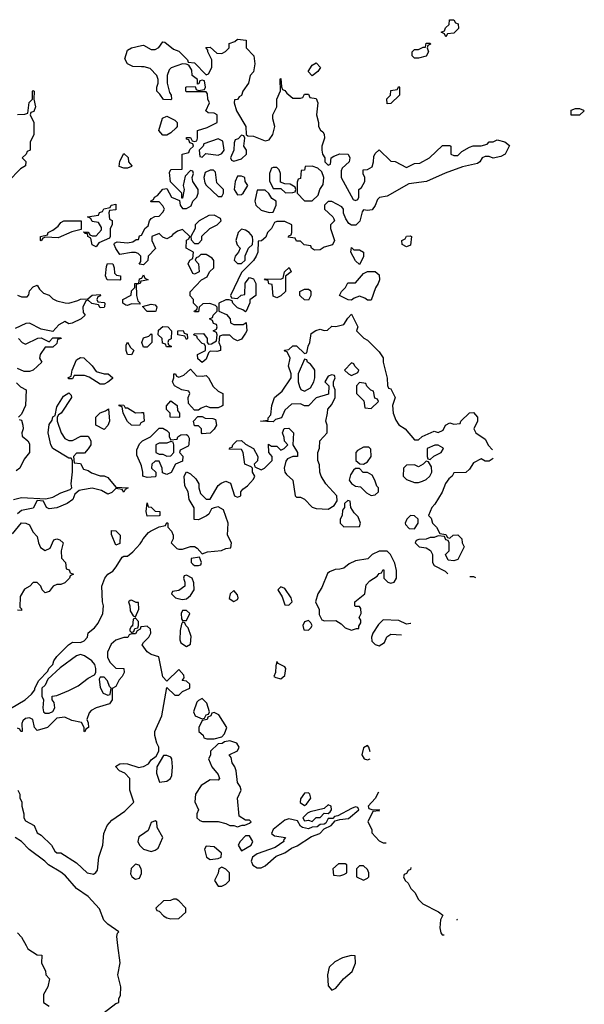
# Model space of a CAD drawing. Header units: inches. Extents: x 1889655 to 2052254, y 217972 to 431650.
# Tile 27 of 49: x 2049381 to 2052254, y 319700 to 324714. Entities that reach past the tile are written whole.
import ezdxf

# ---------------------------------------------------------------- set-up
doc = ezdxf.new("R2010")
doc.units = ezdxf.units.IN
doc.header["$MEASUREMENT"] = 0
for name, color, linetype in [('C0341', 7, 'Continuous'), ('C0342', 7, 'Continuous'), ('C0351', 7, 'Continuous'), ('C0352', 7, 'Continuous')]:
    doc.layers.add(name, color=color, linetype=linetype)

msp = doc.modelspace()

# ---------------------------------------------------------------- linework, layer by layer
at = {"layer": 'C0341', "color": 6, "elevation": 100}
for points in [[(2049413, 320000), (2049422.5, 319982.5), (2049470, 319952), (2049494, 319950), (2049492, 319910), (2049512, 319870), (2049514, 319850), (2049532, 319830), (2049524.7, 319790), (2049502, 319750), (2049502, 319710), (2049531.2, 319691.1)], [(2049810, 319658.8), (2049870, 319704.7), (2049886, 319710), (2049886, 319730), (2049894.6, 319745.4), (2049896, 319790), (2049880.9, 319850), (2049891.9, 319911.9), (2049880.5, 320000)]]:
    msp.add_lwpolyline(points, dxfattribs=at)
at = {"layer": 'C0342', "color": 6, "elevation": 100}
for points in [[(2050000, 324474.2), (2049956.4, 324476.4), (2049928.8, 324488.9), (2049915.3, 324515.3), (2049930, 324558), (2049950, 324571.3), (2050000, 324582.4)], [(2049370, 324232), (2049407.3, 324232.7), (2049422, 324238), (2049428.4, 324291.6), (2049446, 324310), (2049446, 324350), (2049450, 324354), (2049454, 324350), (2049452, 324310), (2049462, 324270), (2049452.7, 324247.3), (2049438, 324242), (2049434, 324230), (2049452, 324190), (2049452, 324130), (2049434, 324090), (2049434, 324050), (2049418, 324042), (2049414, 324030), (2049394, 324010), (2049411.6, 323991.6), (2049411, 323970), (2049384.7, 323955.3), (2049322, 323890)], [(2050000, 323467.2), (2049988.7, 323468.7), (2049998, 323482), (2049998, 323510), (2049983.1, 323523.1), (2049970, 323528.7), (2049950, 323529), (2049890, 323518), (2049869.3, 323549.3), (2049862, 323570), (2049863.1, 323576.9), (2049876.4, 323583.6), (2049930, 323578), (2049956.4, 323583.6), (2049974, 323594), (2049986, 323594), (2049990, 323614), (2050000, 323617.3)], [(2050000, 323382.4), (2049998, 323382), (2049994, 323370), (2049974, 323366), (2049976, 323310), (2049982, 323282), (2049994, 323270), (2049990, 323266), (2049950, 323268), (2049930, 323258), (2049920.4, 323260.4), (2049906, 323270), (2049906, 323290), (2049948, 323312), (2049950, 323334), (2049966, 323350), (2049966, 323370), (2049987.3, 323372.7), (2049990, 323394), (2050000, 323397.3)], [(2049370, 323312), (2049390, 323302), (2049418, 323302), (2049427.3, 323312.7), (2049430, 323334), (2049450, 323354), (2049470, 323362), (2049482, 323342), (2049502, 323322), (2049531, 323311), (2049550, 323292), (2049570, 323282), (2049611.6, 323271.6), (2049630, 323271.3), (2049676.4, 323283.6), (2049690, 323291.3), (2049727.3, 323292.7), (2049750, 323312), (2049790, 323314), (2049792.7, 323307.3), (2049778, 323302), (2049774, 323290), (2049778, 323278), (2049810, 323274), (2049814, 323270), (2049812.7, 323252.7), (2049810, 323248), (2049790, 323246), (2049782, 323262), (2049748.4, 323268.4), (2049730, 323286), (2049718, 323282), (2049702, 323250), (2049703.6, 323223.6), (2049714, 323210), (2049694, 323190), (2049648, 323168), (2049630, 323166), (2049610, 323178), (2049579.6, 323160.4), (2049550, 323126), (2049490, 323138), (2049430, 323168), (2049412.7, 323167.3), (2049358, 323142)], [(2049374, 323090), (2049394, 323070), (2049410, 323062), (2049472.7, 323092.7), (2049490, 323094), (2049530, 323074), (2049550, 323094), (2049590, 323094), (2049591.3, 323090), (2049574, 323086), (2049570, 323066), (2049550, 323046), (2049510, 323046), (2049484.7, 323010), (2049482, 322990), (2049494, 322970), (2049450, 322929), (2049430, 322922), (2049403.1, 322923.1), (2049370, 322938)], [(2049364.7, 322864.7), (2049384.7, 322844.7), (2049414, 322830), (2049411, 322750), (2049390, 322706), (2049374, 322690)], [(2049350, 322271), (2049390, 322281), (2049514, 322274), (2049550, 322282), (2049590, 322304.7), (2049638, 322322), (2049646, 322330), (2049642, 322350), (2049649.1, 322410.9), (2049648.7, 322468.7), (2049642, 322482), (2049630, 322482), (2049548.7, 322530), (2049539, 322550), (2049525.2, 322610), (2049530, 322652), (2049545.2, 322674.8), (2049550, 322692), (2049562, 322698), (2049570, 322742), (2049603.1, 322796.9), (2049630, 322814), (2049642, 322802), (2049644.7, 322790), (2049591, 322710), (2049578, 322702), (2049571.3, 322690), (2049571.3, 322670), (2049591.3, 322610), (2049610, 322582), (2049630, 322572), (2049650, 322572), (2049692.7, 322592.7), (2049730, 322594), (2049742, 322570), (2049742, 322550), (2049730, 322528), (2049710, 322506), (2049670, 322506), (2049654, 322490), (2049658, 322458), (2049690, 322454), (2049705.4, 322425.4), (2049730, 322418), (2049746, 322406), (2049790, 322391.3), (2049810, 322391.3), (2049830, 322382), (2049870, 322334), (2049932, 322330), (2049918, 322322), (2049910, 322308.7), (2049902, 322322), (2049870, 322326), (2049850, 322306), (2049830, 322298), (2049796.5, 322316.5), (2049750, 322329), (2049699.6, 322320.4), (2049683.6, 322316.4), (2049662, 322298), (2049652, 322270), (2049622, 322250), (2049570, 322229.2), (2049530, 322224), (2049518, 322230), (2049502, 322262), (2049470, 322266), (2049450, 322226), (2049390, 322215.3), (2049370, 322198)], [(2050000, 322663), (2049998, 322662), (2049990, 322648), (2049950, 322648.7), (2049930, 322668), (2049908, 322710), (2049902, 322742), (2049887.3, 322747.3), (2049887.3, 322752.7), (2049910, 322752), (2049918, 322738), (2049930, 322738), (2049970, 322712), (2050000, 322713.5)], [(2049378, 322678), (2049390, 322674), (2049396, 322650), (2049398, 322630), (2049392, 322610), (2049392.7, 322592.7), (2049422, 322570), (2049430, 322554), (2049431.3, 322510), (2049403.6, 322476.4), (2049382, 322430), (2049362.8, 322417.2)], [(2050000, 322442), (2049998, 322450), (2049976.4, 322496.4), (2049976.4, 322523.6), (2049990, 322554), (2050000, 322564)], [(2049344, 322096), (2049390, 322152), (2049411.2, 322151.1), (2049430, 322142), (2049446.8, 322106.8), (2049470, 322082), (2049476, 322050), (2049486, 322026), (2049510, 322011.3), (2049536.5, 322023.5), (2049555.3, 322064.7), (2049570, 322071), (2049585.4, 322065.4), (2049602, 322050), (2049592, 322010), (2049592.7, 321972.7), (2049614, 321950), (2049618, 321918), (2049632.7, 321912.7), (2049638, 321898), (2049654, 321890), (2049638, 321882), (2049634, 321870), (2049610, 321846), (2049590, 321838), (2049570, 321838), (2049551.2, 321828.9), (2049530, 321802), (2049510, 321795.3), (2049495.3, 321810), (2049488, 321830), (2049470, 321848), (2049450, 321848), (2049432, 321830), (2049405.4, 321814.6), (2049383.6, 321776.4), (2049382, 321722), (2049390, 321714), (2049390, 321706), (2049370, 321708)], [(2049333.6, 321206.4), (2049408.7, 321251.3), (2049440.4, 321279.6), (2049458, 321302), (2049458, 321310), (2049478, 321350), (2049524, 321396), (2049529, 321410), (2049548.7, 321430), (2049555.3, 321450), (2049570, 321471.3), (2049628.7, 321530), (2049650, 321544.7), (2049690, 321542), (2049708.4, 321551.6), (2049726, 321570), (2049728.8, 321591.1), (2049762, 321618), (2049779.3, 321640.7), (2049804, 321690), (2049808, 321730), (2049802, 321750), (2049799, 321830), (2049814, 321870), (2049828.7, 321890), (2049854.2, 321905.8), (2049872.5, 321927.5), (2049903.1, 321976.9), (2049910, 321982), (2049930, 321982), (2049956.5, 322003.5), (2049994.6, 322045.4), (2050000, 322054.9)], [(2050000, 321622.3), (2049998, 321622), (2049994, 321610), (2049978, 321602), (2049970, 321586), (2049950, 321586), (2049938, 321582), (2049931.6, 321568.4), (2049910, 321568), (2049870, 321555.3), (2049846.4, 321533.6), (2049826.8, 321493.2), (2049826.8, 321466.8), (2049840.7, 321440.7), (2049870, 321412), (2049911.2, 321411.1), (2049912, 321390), (2049902, 321370), (2049886.8, 321353.2), (2049870, 321318), (2049852, 321308), (2049851, 321250), (2049838, 321230), (2049770, 321209.2), (2049744, 321196), (2049734.8, 321185.2), (2049722, 321150), (2049730, 321134), (2049730.9, 321109.1), (2049718, 321102), (2049712.7, 321087.3), (2049709, 321090), (2049708.7, 321110), (2049695.3, 321135.3), (2049646.3, 321146.3), (2049610, 321162), (2049570, 321158), (2049522, 321110), (2049470, 321095.3), (2049455.3, 321110), (2049448, 321150), (2049430, 321159), (2049410, 321155.3), (2049396.9, 321143.1), (2049391.3, 321130), (2049394, 321090), (2049390.9, 321089.1), (2049386, 321090), (2049382, 321102), (2049370, 321106)], [(2049371.2, 320791.1), (2049382, 320770), (2049382, 320750), (2049391.2, 320731.1), (2049391.3, 320710), (2049402, 320670), (2049402, 320650), (2049410, 320634), (2049454, 320610), (2049470, 320574), (2049490, 320562), (2049542, 320510), (2049559.6, 320479.6), (2049570, 320472), (2049590.9, 320470.9), (2049670, 320421), (2049724.7, 320370), (2049750, 320364.7), (2049756.4, 320363.6), (2049768.7, 320371.3), (2049776.4, 320383.6), (2049783.7, 320450), (2049803.7, 320510), (2049809.5, 320570), (2049826.6, 320610), (2049850, 320637.3), (2049915.6, 320684.4), (2049962, 320730), (2049941.2, 320790), (2049942, 320850), (2049916.5, 320876.5), (2049888.7, 320890), (2049868.7, 320911.3), (2049890, 320924.7), (2049910, 320926), (2049930, 320924.7), (2049986.4, 320906.4), (2050000, 320909)], [(2049880.5, 320000), (2049874.6, 320045.4), (2049878, 320062), (2049886, 320070), (2049830, 320109.2), (2049809.6, 320129.6), (2049787, 320187), (2049730, 320248.7), (2049669.3, 320289.3), (2049614, 320354), (2049590, 320374), (2049528, 320410), (2049508, 320430), (2049429.4, 320489.4), (2049390, 320528.7), (2049358, 320550)], [(2050000, 320561.7), (2049987.3, 320552.7), (2049982.8, 320530), (2049990.8, 320510), (2050000, 320500.8)], [(2050000, 320380.9), (2049999, 320390), (2049989, 320409), (2049970, 320413.2), (2049947.9, 320392.1), (2049945.2, 320365.2), (2049950.8, 320350.8), (2049962, 320342), (2049970, 320338), (2049990, 320342), (2050000, 320367)], [(2049370, 320064.7), (2049390, 320042), (2049413, 320000)]]:
    msp.add_lwpolyline(points, dxfattribs=at)
for points in [[(2049910, 323958), (2049887.3, 323967.3), (2049890, 323994), (2049910, 324032), (2049932.7, 324012.7), (2049934, 323990), (2049952, 323970), (2049950, 323966), (2049930, 323958)], [(2049770, 323558), (2049750, 323568), (2049742, 323602), (2049728, 323610), (2049726, 323626), (2049714, 323626), (2049706, 323634), (2049730, 323632), (2049738, 323618), (2049750, 323614), (2049770, 323614), (2049796.4, 323643.6), (2049796.4, 323656.4), (2049782, 323682), (2049750, 323686), (2049742, 323702), (2049726, 323710), (2049782, 323718), (2049787.3, 323732.7), (2049802, 323738), (2049808.4, 323751.6), (2049842, 323758), (2049846, 323770), (2049870, 323774), (2049870, 323746), (2049838, 323742), (2049834, 323730), (2049838, 323698), (2049852, 323692), (2049852, 323670), (2049842, 323650), (2049842, 323610), (2049838, 323602), (2049782.8, 323577.2)], [(2049576.9, 323603.1), (2049512.7, 323607.3), (2049498, 323602), (2049490, 323588), (2049486, 323590), (2049486, 323610), (2049522, 323618), (2049526, 323630), (2049550, 323642), (2049577.2, 323662.8), (2049590, 323682), (2049606, 323690), (2049694, 323690), (2049694, 323646), (2049645.4, 323634.6)], [(2049890, 323388), (2049826, 323390), (2049818, 323410), (2049822, 323458), (2049827.3, 323472.7), (2049854, 323470), (2049862, 323450), (2049863.6, 323423.6), (2049872.7, 323412.7), (2049894, 323410), (2049894, 323390)], [(2049950, 323008), (2049930, 323008.7), (2049922, 323030), (2049923.1, 323056.9), (2049930, 323072), (2049944.7, 323044.7), (2049962, 323030)], [(2049790, 322858), (2049734, 322894), (2049710, 322902), (2049658, 322902), (2049650, 322886), (2049630, 322886), (2049626, 322890), (2049642, 322898), (2049648, 322930), (2049670, 322982), (2049690, 322994), (2049707.3, 322992.7), (2049750, 322952), (2049770, 322922), (2049810, 322911.3), (2049831.2, 322911.1), (2049852.7, 322892.7), (2049852.7, 322887.3), (2049830, 322868), (2049810, 322858)], [(2049810, 322628), (2049768.7, 322648.7), (2049768, 322690), (2049790, 322712), (2049818, 322722), (2049832, 322732), (2049838, 322670), (2049830, 322648)], [(2049870, 322038), (2049848, 322092), (2049847.3, 322112.7), (2049870, 322111.3), (2049891.3, 322090), (2049890, 322046)], [(2049950, 321758), (2049943.6, 321756.4), (2049934, 321750), (2049942, 321730), (2049943.6, 321703.6), (2049958, 321678), (2049970, 321674), (2049987.3, 321712.7), (2049986, 321746), (2049974, 321746)], [(2049970, 321666), (2049958, 321662), (2049954, 321626), (2049950, 321626), (2049942, 321610), (2049942, 321602), (2049950, 321594), (2049962, 321598), (2049966, 321614), (2049982, 321618), (2049986, 321630), (2049986, 321650)], [(2049690, 321482), (2049670, 321475.3), (2049586, 321414), (2049524.7, 321355.3), (2049510, 321326), (2049494, 321310), (2049494, 321270), (2049502, 321250), (2049498, 321210), (2049502, 321190), (2049510, 321182), (2049530, 321182), (2049550, 321192), (2049559, 321210), (2049556.4, 321236.4), (2049546, 321250), (2049546, 321270), (2049570, 321272), (2049630, 321298), (2049677.5, 321322.5), (2049730, 321361), (2049762, 321378), (2049768.7, 321390), (2049769, 321410), (2049764, 321430), (2049748.7, 321450), (2049710, 321475.3)], [(2049810, 321366), (2049790, 321366), (2049784.7, 321355.3), (2049790, 321314), (2049805.4, 321285.4), (2049830, 321274), (2049842, 321278), (2049846, 321310), (2049838, 321318), (2049828, 321348)]]:
    msp.add_lwpolyline(points, close=True, dxfattribs=at)
at = {"layer": 'C0351', "color": 6, "elevation": 100}
msp.add_lwpolyline([(2051068.4, 319948.4), (2051023.5, 319936.5), (2050984, 319916), (2050956, 319890), (2050947.3, 319850), (2050950, 319794), (2050970, 319772), (2050990, 319782), (2051029, 319830), (2051072.7, 319867.3), (2051089, 319910), (2051087.3, 319947.3)], close=True, dxfattribs=at)
at = {"layer": 'C0352', "color": 6, "elevation": 100}
for points in [[(2051550, 324626), (2051542, 324642), (2051526, 324650), (2051542, 324658), (2051547.3, 324672.7), (2051566, 324690), (2051567.3, 324712.7), (2051590, 324714), (2051598, 324698), (2051612.7, 324692.7), (2051614, 324670), (2051590, 324646), (2051558, 324642)], [(2051390, 324518), (2051378, 324530), (2051378, 324550), (2051390, 324562), (2051410, 324562), (2051434, 324574), (2051446, 324574), (2051450, 324594), (2051470, 324594), (2051472, 324590), (2051458, 324582), (2051454, 324570), (2051462, 324550), (2051450, 324528), (2051410, 324518)], [(2050870, 324428), (2050848.7, 324450), (2050870, 324482), (2050890, 324494), (2050911, 324470), (2050898, 324450)], [(2051250, 324286), (2051249.3, 324310.7), (2051268, 324330), (2051270, 324354), (2051302, 324358), (2051310, 324374), (2051314, 324370), (2051314, 324330), (2051270, 324288)], [(2052188, 324228), (2052187.3, 324252.7), (2052210, 324262), (2052230, 324262), (2052250, 324254), (2052254, 324250), (2052230, 324228)], [(2050110, 324126), (2050088, 324150), (2050107.3, 324212.7), (2050130, 324222), (2050170, 324202), (2050182, 324190), (2050182, 324170), (2050176.9, 324163.1), (2050150, 324138), (2050130, 324126)], [(2050390, 324108), (2050318, 324082), (2050314, 324070), (2050294, 324050), (2050298, 324018), (2050310, 324014), (2050328, 324032), (2050390, 324024.7), (2050410, 324032), (2050422, 324050), (2050415.3, 324095.3)], [(2050510, 324126), (2050492.7, 324107.3), (2050478, 324102), (2050472.7, 324087.3), (2050471.2, 324048.9), (2050454, 324010), (2050458, 323998), (2050470, 323994), (2050510, 324004.7), (2050535.3, 324030), (2050535.3, 324050), (2050522, 324070), (2050526, 324110), (2050522, 324122)], [(2050350, 323948), (2050324.7, 323935.3), (2050318, 323910), (2050322.8, 323882.8), (2050330, 323872), (2050390, 323814), (2050410, 323814), (2050418, 323830), (2050418, 323850), (2050384, 323884), (2050378, 323938), (2050367.3, 323947.3)], [(2050690, 323962), (2050670, 323962), (2050662.8, 323957.2), (2050652, 323930), (2050652.7, 323892.7), (2050670, 323854), (2050710, 323854), (2050732.7, 323832.7), (2050770, 323834), (2050782, 323838), (2050786, 323850), (2050782, 323862), (2050756.4, 323876.4), (2050730, 323878), (2050707.3, 323887.3), (2050708, 323930), (2050702, 323950)], [(2050870, 323968.7), (2050834, 323966), (2050830, 323948), (2050814, 323946), (2050810, 323906), (2050798, 323902), (2050792.7, 323887.3), (2050792, 323830), (2050830, 323792), (2050870, 323792), (2050899, 323821), (2050909, 323850), (2050924.7, 323875.3), (2050929, 323910), (2050919, 323939), (2050898, 323958)], [(2050510, 323918), (2050490, 323918), (2050478, 323890), (2050472, 323850), (2050490, 323822), (2050510, 323824.7), (2050518, 323830), (2050542, 323870), (2050528, 323890), (2050526, 323910)], [(2050630, 323846), (2050590, 323846), (2050578, 323790), (2050582, 323770), (2050610, 323744.7), (2050650, 323732), (2050670, 323734), (2050686, 323770), (2050686, 323790), (2050663.1, 323803.1), (2050648.4, 323828.4)], [(2050370, 323718), (2050343.6, 323716.4), (2050294, 323690), (2050274, 323670), (2050274, 323650), (2050252, 323610), (2050252.7, 323592.7), (2050270, 323574), (2050290, 323574), (2050307.3, 323592.7), (2050308, 323612), (2050348.7, 323651.3), (2050386, 323670), (2050406, 323690), (2050402, 323702)], [(2050510, 323648), (2050492, 323630), (2050481, 323590), (2050486.8, 323566.8), (2050502, 323550), (2050494, 323530), (2050478, 323510), (2050472, 323490), (2050490, 323472), (2050510, 323472), (2050528, 323490), (2050528, 323512), (2050546, 323550), (2050566, 323570), (2050568, 323590), (2050566, 323610), (2050548, 323630), (2050530, 323642)], [(2051350, 323558), (2051328, 323570), (2051326, 323590), (2051342, 323598), (2051350, 323612), (2051370, 323614), (2051374, 323610), (2051370, 323566)], [(2051082, 323542), (2051110, 323542), (2051131, 323531), (2051130, 323506), (2051110, 323468), (2051090, 323486), (2051066, 323530), (2051070, 323554)], [(2050690, 323298), (2050670, 323306), (2050666, 323366), (2050648.8, 323368.9), (2050646, 323386), (2050626, 323390), (2050630, 323394), (2050707.3, 323392.7), (2050722, 323398), (2050728, 323430), (2050752, 323452), (2050762, 323430), (2050732.7, 323407.3), (2050734, 323330), (2050710, 323308)], [(2051150, 323286), (2051136.4, 323296.4), (2051110, 323306), (2051083.6, 323296.4), (2051070, 323286), (2051052.7, 323287.3), (2051008, 323310), (2051018, 323330), (2051038, 323350), (2051050, 323374), (2051090, 323374), (2051130, 323422), (2051150, 323431.3), (2051190, 323432), (2051210, 323414), (2051211.3, 323390), (2051204.7, 323370), (2051190.8, 323349.2), (2051170, 323286)], [(2050850, 323286), (2050830, 323288), (2050810, 323306), (2050806, 323310), (2050806, 323330), (2050830, 323342), (2050850, 323342), (2050856.9, 323336.9), (2050862, 323330), (2050862, 323310)], [(2050028.7, 323228.7), (2050006, 323254), (2050050, 323264.7), (2050070, 323262), (2050078, 323250), (2050074, 323230), (2050070, 323228.7)], [(2050150, 323048), (2050128.4, 323048.4), (2050122, 323062), (2050107.3, 323067.3), (2050106, 323090), (2050086, 323110), (2050087.3, 323132.7), (2050108.4, 323151.6), (2050134, 323150), (2050154, 323130), (2050151.6, 323088.4), (2050138, 323082), (2050134, 323070), (2050138, 323058), (2050154, 323050)], [(2050230, 323086), (2050222, 323102), (2050186, 323110), (2050186, 323130), (2050212, 323132), (2050218, 323118), (2050232.7, 323112.7), (2050234, 323090)], [(2050010, 323046), (2050002, 323070), (2050010, 323094), (2050038, 323102), (2050050, 323114), (2050054, 323110), (2050054, 323070), (2050030, 323046)], [(2050830, 322986), (2050798, 322910), (2050798, 322870), (2050805.4, 322845.4), (2050811.6, 322831.6), (2050830, 322822), (2050860.4, 322839.6), (2050878, 322870), (2050882, 322890), (2050882, 322930), (2050878, 322938), (2050860.4, 322960.4), (2050846, 322970), (2050842, 322982)], [(2050310, 322898), (2050330, 322902), (2050342, 322890), (2050365.4, 322845.4), (2050390, 322822), (2050414, 322810), (2050414, 322750), (2050410, 322746), (2050390, 322738), (2050350, 322738), (2050330, 322746), (2050303.6, 322736.4), (2050290, 322726), (2050270, 322726), (2050240.4, 322760.4), (2050238, 322790), (2050246, 322810), (2050242, 322822), (2050206, 322830), (2050169.1, 322849.1), (2050158, 322870), (2050166, 322890), (2050166, 322910), (2050174, 322910), (2050178, 322898), (2050190, 322894), (2050216.4, 322903.6), (2050250, 322934), (2050281, 322901)], [(2051070, 322966), (2051034, 322930), (2051054, 322910), (2051070, 322902), (2051102, 322918), (2051106, 322930), (2051086, 322950), (2051082, 322962)], [(2051110, 322866), (2051094, 322850), (2051094, 322810), (2051132.7, 322772.7), (2051138, 322738), (2051170, 322734), (2051206, 322770), (2051202, 322782), (2051187.3, 322787.3), (2051182, 322822), (2051167.3, 322827.3), (2051147.3, 322847.3), (2051142, 322862)], [(2050190, 322688), (2050146, 322690), (2050146, 322710), (2050128.4, 322728.4), (2050128.4, 322748.4), (2050150, 322774), (2050182, 322750), (2050183.6, 322723.6), (2050194, 322710), (2050194, 322690)], [(2050310, 322606), (2050306, 322610), (2050306, 322630), (2050290, 322646), (2050270, 322646), (2050266, 322670), (2050287.3, 322692.7), (2050310, 322694), (2050324.7, 322684.7), (2050363.6, 322683.6), (2050378, 322678), (2050382, 322650), (2050370.9, 322629.1), (2050350, 322608)], [(2050150, 322566), (2050130, 322558), (2050090, 322558), (2050074, 322550), (2050074, 322510), (2050090, 322502), (2050110, 322502), (2050130, 322492), (2050150, 322494), (2050166, 322510), (2050166, 322550), (2050162, 322562)], [(2051158, 322538), (2051130, 322538), (2051099.6, 322520.4), (2051092, 322510), (2051092, 322470), (2051111.6, 322451.6), (2051130, 322451.3), (2051150, 322462), (2051168.7, 322490), (2051167.3, 322527.3)], [(2051510, 322548), (2051492.7, 322547.3), (2051454, 322530), (2051454, 322490), (2051458, 322478), (2051470, 322474), (2051488, 322492), (2051526, 322510), (2051538, 322530), (2051534.6, 322534.6)], [(2051450, 322466), (2051434, 322450), (2051410, 322438), (2051390, 322448), (2051350, 322446), (2051334, 322430), (2051332, 322390), (2051350, 322372), (2051390, 322358), (2051410, 322358), (2051430, 322364.7), (2051450, 322372), (2051468, 322390), (2051478, 322410), (2051476.4, 322436.4), (2051462, 322462)], [(2051110, 322428), (2051090, 322428), (2051079.6, 322420.4), (2051063.5, 322396.5), (2051058, 322370), (2051070, 322352), (2051090, 322338), (2051115.3, 322335.3), (2051145.4, 322305.4), (2051170, 322292), (2051190, 322294), (2051206, 322310), (2051206, 322330), (2051198, 322338), (2051188.7, 322370), (2051174.6, 322394.6), (2051150, 322408), (2051129.1, 322409.1)], [(2050030, 322186), (2050024, 322210), (2050030, 322254), (2050034, 322234), (2050050, 322232), (2050070, 322212), (2050094, 322210), (2050094, 322190), (2050090, 322188)], [(2051050, 322266), (2051034, 322250), (2051034, 322230), (2051023.6, 322216.4), (2051022, 322190), (2051012, 322170), (2051012, 322150), (2051030, 322132), (2051110, 322134), (2051115.3, 322150), (2051103.1, 322183.1), (2051083.1, 322203.1), (2051066, 322230), (2051062, 322262)], [(2051370, 322188.7), (2051351.3, 322170), (2051342, 322150), (2051343.6, 322143.6), (2051363.6, 322123.6), (2051390, 322122), (2051408, 322150), (2051408, 322170), (2051390, 322188)], [(2051250, 322008), (2051210, 322008), (2051174, 321990), (2051151.6, 321968.4), (2051090, 321959), (2051056.9, 321943.1), (2051030, 321922), (2051010, 321915.3), (2050985.4, 321914.6), (2050956.9, 321903.1), (2050946.4, 321893.6), (2050917.5, 321822.5), (2050898.8, 321790), (2050886, 321750), (2050904.7, 321710), (2050905.4, 321685.4), (2050918, 321658), (2050932.7, 321652.7), (2050990, 321654), (2051016.9, 321636.9), (2051036.9, 321616.9), (2051070, 321604.7), (2051094, 321614), (2051106, 321614), (2051106, 321626), (2051116.4, 321643.6), (2051116.4, 321656.4), (2051108, 321670), (2051118, 321690), (2051116.4, 321716.4), (2051110, 321726), (2051090, 321726), (2051086, 321730), (2051086, 321750), (2051138, 321790), (2051144, 321836), (2051163.1, 321856.9), (2051200.4, 321879.6), (2051210, 321894), (2051222, 321898), (2051230, 321914), (2051234, 321910), (2051234, 321870), (2051254, 321850), (2051270, 321844.7), (2051286, 321850), (2051298, 321870), (2051298, 321910), (2051290, 321946), (2051268, 321990)], [(2050296.4, 321976.4), (2050254, 321970), (2050254, 321950), (2050262, 321942), (2050270, 321934), (2050290, 321934), (2050302, 321938), (2050306, 321950)], [(2050230, 321886), (2050218, 321882), (2050214, 321870), (2050222, 321850), (2050222, 321830), (2050190, 321808), (2050158, 321802), (2050154, 321790), (2050174, 321770), (2050186, 321766), (2050210, 321761), (2050230, 321764.7), (2050250, 321782), (2050268, 321810), (2050267.3, 321847.3), (2050258, 321870)], [(2050470, 321808), (2050452, 321790), (2050447.1, 321767.1), (2050470, 321751.3), (2050490, 321762), (2050493.2, 321770), (2050490, 321786)], [(2050710, 321826), (2050694, 321810), (2050716, 321776), (2050730, 321734), (2050750, 321732), (2050768, 321750), (2050762, 321770), (2050730, 321818)], [(2050230, 321706), (2050210, 321706), (2050202, 321690), (2050203.6, 321663.6), (2050210, 321654), (2050230, 321654), (2050246, 321690)], [(2050210, 321646), (2050203.6, 321636.4), (2050196.9, 321603.1), (2050196, 321556), (2050201, 321541), (2050230, 321522), (2050250, 321534), (2050253.6, 321573.6), (2050238, 321618), (2050226, 321630), (2050222, 321642)], [(2050850, 321655.3), (2050830, 321648), (2050821, 321630), (2050827.1, 321607.1), (2050850, 321604.7), (2050863.1, 321616.9), (2050868.7, 321630), (2050863.1, 321643.1)], [(2050690, 321446), (2050683.6, 321423.6), (2050682, 321390), (2050674, 321370), (2050683.6, 321363.6), (2050710, 321358), (2050730, 321374), (2050735.3, 321410), (2050730, 321418), (2050696.4, 321436.4)], [(2050310, 321258), (2050290, 321248), (2050282, 321238), (2050264.7, 321190), (2050274, 321170), (2050310, 321154), (2050322, 321158), (2050330, 321174), (2050342, 321178), (2050346, 321190), (2050333.6, 321233.6)], [(2050370, 321186), (2050358, 321182), (2050354, 321170), (2050338, 321162), (2050334, 321150), (2050310, 321146), (2050292, 321110), (2050292, 321090), (2050314, 321070), (2050318, 321058), (2050332.7, 321052.7), (2050370, 321051.3), (2050410, 321062), (2050423.1, 321076.9), (2050435.3, 321110), (2050394.6, 321174.6)], [(2050450, 321042), (2050423.6, 321036.4), (2050411.6, 321028.4), (2050390, 321026), (2050352, 320990), (2050351.2, 320968.9), (2050342, 320950), (2050358, 320910), (2050391.3, 320870), (2050398, 320850), (2050390, 320842), (2050350, 320844), (2050304.9, 320815.1), (2050276, 320770), (2050271.6, 320731.6), (2050291.3, 320690), (2050282, 320670), (2050282, 320650), (2050296.9, 320636.9), (2050311.2, 320631.1), (2050390, 320630.8), (2050430, 320621), (2050450, 320611.3), (2050471.3, 320611.3), (2050490, 320604.7), (2050512.7, 320612.7), (2050527.3, 320612.7), (2050550, 320622), (2050558, 320630), (2050550, 320638), (2050530, 320638), (2050498, 320658), (2050489.4, 320750.6), (2050508, 320790), (2050502, 320810), (2050489, 320830), (2050482, 320890), (2050475.3, 320910), (2050462, 320930), (2050456.4, 320956.4), (2050446, 320970), (2050488.4, 320991.6), (2050498, 321010), (2050486, 321030)], [(2050130, 320968), (2050112.7, 320967.3), (2050078, 320910), (2050076.9, 320876.9), (2050091.6, 320831.6), (2050130, 320836), (2050148.7, 320850), (2050155.1, 320864.9), (2050159, 320910), (2050155.3, 320950), (2050150, 320958)], [(2050850, 320778), (2050830, 320775.3), (2050810, 320746), (2050807.3, 320727.3), (2050830, 320712), (2050840.4, 320719.6), (2050862, 320750), (2050858, 320770)], [(2051090, 320706), (2051070, 320698), (2050999.6, 320660.4), (2050983.6, 320656.4), (2050974, 320646), (2050950, 320646), (2050938, 320622), (2050930, 320618), (2050910, 320615.3), (2050895.3, 320604.7), (2050870, 320602), (2050850, 320594), (2050820.2, 320600.2), (2050810, 320608), (2050794.6, 320634.6), (2050750, 320644), (2050730, 320638), (2050671.3, 320590), (2050662, 320570), (2050678, 320558), (2050734, 320550), (2050723.6, 320536.4), (2050724.7, 320530), (2050681.4, 320498.6), (2050590, 320466), (2050564.7, 320450), (2050558.8, 320430), (2050568, 320408), (2050590, 320394.8), (2050610, 320394.8), (2050630, 320406), (2050686, 320454), (2050730, 320471), (2050764.1, 320495.9), (2050792.3, 320507.7), (2050866, 320554), (2050908, 320570), (2050930, 320594), (2050966, 320610), (2050986, 320634), (2051010, 320642), (2051053.6, 320646.4), (2051106, 320690), (2051102, 320702)], [(2050950, 320715.3), (2050930, 320698), (2050859.8, 320680.2), (2050846, 320674), (2050822, 320650), (2050830, 320634), (2050850, 320638), (2050870, 320632), (2050890, 320652), (2050910, 320652), (2050930, 320674), (2050950, 320672), (2050960.4, 320679.6), (2050968, 320690), (2050966, 320710)], [(2050550, 320558), (2050530, 320558), (2050502, 320530), (2050492, 320510), (2050510, 320482), (2050558, 320510), (2050568, 320530)], [(2050330, 320506), (2050322, 320490), (2050332, 320450), (2050350, 320438), (2050390, 320442), (2050406, 320450), (2050408, 320470), (2050370, 320502)], [(2050410, 320398), (2050394, 320390), (2050391.6, 320368.4), (2050372, 320330), (2050390, 320302), (2050410, 320302), (2050430, 320312), (2050448, 320330), (2050448, 320370), (2050430, 320388)], [(2051036.4, 320416.4), (2051003.6, 320416.4), (2050974, 320390), (2050978, 320358), (2051010, 320354), (2051030, 320362), (2051046, 320370), (2051046, 320410)], [(2051130, 320406), (2051110, 320406), (2051094, 320390), (2051094, 320350), (2051130, 320332), (2051150, 320342), (2051158, 320350), (2051158, 320370), (2051150, 320386)], [(2050176.4, 320236.4), (2050163.6, 320236.4), (2050148.4, 320228.4), (2050112.7, 320227.3), (2050074, 320190), (2050078, 320178), (2050090, 320174), (2050112, 320150), (2050130, 320141), (2050150, 320136), (2050190, 320138), (2050226, 320170), (2050226, 320190), (2050190, 320228)]]:
    msp.add_lwpolyline(points, close=True, dxfattribs=at)
for points in [[(2050000, 324582.4), (2050010, 324584.7), (2050050, 324562), (2050070, 324562), (2050088.4, 324571.6), (2050110, 324602), (2050119.6, 324599.6), (2050163.6, 324563.6), (2050190, 324554), (2050234, 324510), (2050238, 324498), (2050270, 324494), (2050330, 324434), (2050342, 324438), (2050358, 324470), (2050358, 324510), (2050338, 324550), (2050338, 324558), (2050327.3, 324572.7), (2050350, 324574), (2050383.6, 324543.6), (2050410, 324542), (2050428.4, 324551.6), (2050446, 324570), (2050447.3, 324592.7), (2050476.4, 324603.6), (2050490, 324614), (2050534, 324610), (2050534, 324570), (2050572, 324530), (2050578, 324490), (2050571.2, 324448.9), (2050554, 324430), (2050544.7, 324390), (2050516, 324350), (2050510, 324328.7), (2050498, 324322), (2050490, 324308), (2050474, 324306), (2050472, 324290), (2050484.7, 324250), (2050531, 324170), (2050534, 324130), (2050542, 324122), (2050570, 324121), (2050630, 324098), (2050650, 324102), (2050668.7, 324130), (2050679, 324170), (2050669, 324210), (2050668.7, 324230), (2050688.7, 324270), (2050688.7, 324310), (2050708.4, 324351.6), (2050706, 324410), (2050710, 324414), (2050712.7, 324372.7), (2050718, 324358), (2050730, 324354), (2050739.6, 324339.6), (2050770, 324314), (2050810, 324314), (2050822, 324318), (2050830, 324334), (2050850, 324334), (2050858, 324318), (2050890, 324312), (2050898, 324290), (2050892, 324230), (2050902, 324190), (2050902, 324170), (2050911.6, 324151.6), (2050923.6, 324143.6), (2050930.9, 324130.9), (2050931.3, 324110), (2050918, 324070), (2050918, 324050), (2050922, 324030), (2050934, 324010), (2050934, 323990), (2050950, 323974), (2050962, 323978), (2050966, 324010), (2050980.2, 324019.8), (2051009.1, 324030.9), (2051052, 324030), (2051061, 324010), (2051058, 323990), (2051022, 323958), (2051016, 323944), (2051016, 323910), (2051078, 323798), (2051090, 323794), (2051102, 323798), (2051106, 323810), (2051106, 323850), (2051120.4, 323859.6), (2051138, 323890), (2051138, 323910), (2051128.8, 323928.9), (2051128, 323950), (2051150, 323951.3), (2051175.3, 323964.7), (2051182, 323990), (2051182.7, 324017.3), (2051190, 324032), (2051210, 324052), (2051270, 323994), (2051291.6, 323991.6), (2051350, 323962), (2051390, 323982), (2051416.4, 323983.6), (2051466, 324010), (2051532.7, 324072.7), (2051570, 324074), (2051574, 324070), (2051574, 324030), (2051590, 324022), (2051610, 324022), (2051630, 324042), (2051670, 324064.7), (2051689, 324071), (2051730, 324071.3), (2051759, 324081), (2051770, 324092), (2051790, 324092), (2051810, 324102), (2051850, 324092), (2051872.7, 324072.7), (2051851.2, 324028.9), (2051830, 324018), (2051790, 324008.7), (2051770, 324018), (2051750, 324018), (2051734, 324010), (2051722, 323990), (2051710, 323982), (2051634.4, 323965.6), (2051546.8, 323933.2), (2051450.5, 323889.5), (2051361.4, 323878.6), (2051250, 323815.3), (2051211.2, 323808.9), (2051201, 323799), (2051190, 323768), (2051173.7, 323746.3), (2051150, 323742), (2051130, 323746), (2051123.6, 323736.4), (2051111.6, 323688.4), (2051091.6, 323668.4), (2051070, 323668), (2051056.4, 323676.4), (2051040.4, 323700.4), (2051028.4, 323728.4), (2051028, 323750), (2051020.4, 323760.4), (2050970, 323788), (2050950, 323788), (2050932, 323770), (2050932, 323750), (2050974, 323710), (2050979.6, 323699.6), (2050982, 323690), (2050962, 323670), (2050962, 323650), (2050982, 323590), (2050972, 323568), (2050930, 323555.3), (2050910, 323542), (2050880.4, 323540.4), (2050866, 323550), (2050862, 323562), (2050828.4, 323568.4), (2050810, 323586), (2050790, 323586), (2050782, 323602), (2050747.3, 323607.3), (2050750, 323614), (2050762, 323618), (2050766, 323630), (2050766, 323670), (2050730, 323686), (2050690, 323686), (2050678, 323682), (2050662, 323650), (2050642, 323630), (2050632.7, 323607.3), (2050611.6, 323588.4), (2050594, 323586), (2050592, 323530), (2050584.7, 323510), (2050570, 323488), (2050510, 323426), (2050454, 323310), (2050458, 323298), (2050490, 323294), (2050508.4, 323311.6), (2050526, 323314), (2050528, 323372), (2050550, 323402), (2050570, 323394), (2050582, 323370), (2050582, 323310), (2050552, 323288), (2050552, 323272), (2050534, 323230), (2050530, 323226), (2050516.4, 323236.4), (2050490, 323246), (2050466, 323270), (2050462, 323282), (2050447.3, 323287.3), (2050430, 323288), (2050394, 323270), (2050394, 323230), (2050432.7, 323212.7), (2050451.6, 323191.6), (2050454, 323170), (2050470, 323162), (2050518, 323162), (2050532.7, 323172.7), (2050536, 323130), (2050530, 323118), (2050510, 323088), (2050490, 323078), (2050468.8, 323088.9), (2050450, 323108), (2050412.7, 323107.3), (2050398, 323102), (2050394, 323070), (2050402, 323050), (2050402, 323030), (2050384.7, 323024.7), (2050350, 323026), (2050342, 323018), (2050330, 322986), (2050310, 322968), (2050287.3, 322987.3), (2050286, 323010), (2050326, 323030), (2050326, 323050), (2050322, 323062), (2050310, 323066), (2050286, 323090), (2050282, 323102), (2050266, 323110), (2050270, 323114), (2050316, 323116), (2050334, 323090), (2050334, 323070), (2050342, 323062), (2050356.4, 323063.6), (2050382, 323078), (2050386, 323110), (2050382, 323122), (2050366, 323130), (2050382, 323138), (2050386, 323150), (2050382, 323162), (2050367.3, 323167.3), (2050362, 323182), (2050346, 323190), (2050362, 323198), (2050366, 323210), (2050386, 323230), (2050386, 323250), (2050378, 323258), (2050348.4, 323268.4), (2050312, 323268), (2050294, 323250), (2050290, 323226), (2050270, 323226), (2050268, 323230), (2050282, 323238), (2050286, 323250), (2050266, 323270), (2050266, 323290), (2050248.4, 323308.4), (2050248.4, 323328.4), (2050306, 323390), (2050334.6, 323405.4), (2050346, 323430), (2050368, 323450), (2050368.4, 323488.4), (2050360.4, 323500.4), (2050330, 323518), (2050302, 323518), (2050290, 323506), (2050278, 323502), (2050274, 323490), (2050291.2, 323471.1), (2050294, 323430), (2050270, 323418), (2050262, 323422), (2050238, 323470), (2050246, 323490), (2050262, 323498), (2050266, 323530), (2050228.7, 323550), (2050228.8, 323591.1), (2050242, 323598), (2050246, 323610), (2050210, 323646), (2050183.6, 323636.4), (2050159.6, 323620.4), (2050152, 323610), (2050130, 323598), (2050110, 323606), (2050090, 323626), (2050054, 323610), (2050054, 323590), (2050071.6, 323548.4), (2050034, 323510), (2050032.7, 323487.3), (2050010, 323466), (2050000, 323467.2)], [(2050000, 323617.3), (2050002, 323618), (2050018, 323650), (2050035.3, 323664.7), (2050042, 323690), (2050050, 323702), (2050068.4, 323711.6), (2050090, 323714), (2050110, 323734), (2050118, 323750), (2050110, 323766), (2050090, 323786), (2050050, 323786), (2050046, 323790), (2050062, 323798), (2050066, 323810), (2050082, 323818), (2050110, 323851.3), (2050130, 323854), (2050154, 323810), (2050194, 323794), (2050198, 323770), (2050210, 323752), (2050230, 323752), (2050253.6, 323766.4), (2050262, 323790), (2050282, 323810), (2050288.7, 323830), (2050288.7, 323850), (2050262, 323890), (2050258, 323910), (2050266, 323930), (2050262, 323942), (2050250, 323946), (2050223.6, 323916.4), (2050212, 323870), (2050218, 323850), (2050210, 323806), (2050206, 323806), (2050206, 323830), (2050148.4, 323888.4), (2050143.7, 323936.3), (2050150, 323952), (2050207.3, 323952.7), (2050208, 324030), (2050242, 324038), (2050247.3, 324052.7), (2050266, 324070), (2050262, 324082), (2050247.3, 324087.3), (2050242, 324102), (2050230, 324106), (2050230, 324114), (2050250, 324114), (2050258, 324098), (2050270, 324094), (2050282, 324098), (2050286, 324110), (2050286, 324150), (2050334.6, 324165.4), (2050386, 324190), (2050386, 324230), (2050370, 324238), (2050340.4, 324240.4), (2050328, 324250), (2050346, 324290), (2050338, 324310), (2050336.4, 324336.4), (2050330, 324346), (2050230, 324346), (2050226, 324350), (2050226, 324370), (2050230, 324372), (2050274, 324374), (2050278, 324358), (2050290, 324354), (2050322, 324358), (2050326, 324370), (2050322, 324402), (2050310, 324406), (2050298, 324402), (2050292.7, 324387.3), (2050286, 324386), (2050286, 324410), (2050258, 324430), (2050256.4, 324456.4), (2050242, 324482), (2050228, 324488), (2050210, 324488.7), (2050151.2, 324468.9), (2050142, 324458), (2050131.3, 324430), (2050131.6, 324391.6), (2050143.6, 324343.6), (2050152, 324330), (2050154, 324310), (2050150, 324306), (2050112.7, 324307.3), (2050094.6, 324334.6), (2050078, 324350), (2050078, 324370), (2050086, 324390), (2050086, 324410), (2050078, 324430), (2050044.7, 324464.7), (2050013.6, 324473.6), (2050000, 324474.2)], [(2050000, 323397.3), (2050002, 323398), (2050010, 323414), (2050018, 323398), (2050034, 323390), (2050000, 323382.4)], [(2050000, 322054.9), (2050009.1, 322070.9), (2050036.4, 322103.6), (2050046, 322110), (2050090, 322132), (2050122, 322138), (2050130, 322154), (2050134, 322150), (2050134, 322130), (2050154, 322110), (2050162, 322090), (2050162, 322070), (2050152, 322050), (2050181, 322021), (2050190, 322018), (2050210, 322018), (2050250, 322031.3), (2050270, 322032), (2050283.6, 322023.6), (2050310, 321994), (2050336.4, 322003.6), (2050408.4, 322011.6), (2050430, 322022), (2050454.6, 322025.4), (2050458, 322050), (2050438, 322090), (2050442, 322150), (2050418, 322218), (2050390, 322234), (2050370, 322229), (2050356.9, 322223.1), (2050343.6, 322196.4), (2050331.6, 322188.4), (2050290, 322168), (2050268.4, 322168.4), (2050269, 322229), (2050244, 322270), (2050238, 322310), (2050221.2, 322341.2), (2050218, 322390), (2050230, 322412), (2050250, 322402), (2050276.9, 322376.9), (2050292, 322350), (2050292, 322330), (2050301, 322301), (2050330, 322272), (2050350, 322272), (2050390, 322342), (2050405.6, 322354.4), (2050430, 322364.7), (2050454, 322354), (2050474, 322290), (2050490, 322282), (2050506, 322290), (2050506, 322310), (2050516.4, 322323.6), (2050540.4, 322339.6), (2050570, 322374), (2050578, 322390), (2050566, 322410), (2050566, 322430), (2050558, 322438), (2050526, 322450), (2050518, 322510), (2050510, 322526), (2050447.3, 322527.3), (2050450, 322534), (2050462, 322538), (2050466, 322550), (2050486, 322570), (2050510, 322572), (2050530, 322552), (2050571.3, 322531.3), (2050592, 322490), (2050591.6, 322468.4), (2050574, 322450), (2050578, 322438), (2050610, 322422), (2050626, 322430), (2050666, 322470), (2050666, 322490), (2050648, 322510), (2050647.3, 322552.7), (2050662, 322542), (2050690, 322542), (2050710, 322522), (2050726, 322530), (2050746, 322550), (2050728.4, 322568.4), (2050727.3, 322587.3), (2050718, 322610), (2050727.3, 322632.7), (2050750, 322634), (2050774, 322610), (2050771.3, 322550), (2050794, 322510), (2050794, 322490), (2050770, 322489), (2050742.8, 322477.2), (2050734.8, 322465.2), (2050726, 322430), (2050730.7, 322410.7), (2050738.8, 322398.8), (2050770.8, 322370), (2050782, 322290), (2050790, 322282), (2050810, 322282), (2050830, 322272), (2050870, 322232), (2050890, 322224.7), (2050950, 322222), (2050980.4, 322239.6), (2050996.4, 322263.6), (2050995.3, 322290), (2050938, 322350), (2050915.3, 322390), (2050908, 322410), (2050907.3, 322447.3), (2050898, 322470), (2050898, 322510), (2050907.3, 322532.7), (2050908, 322570), (2050946, 322610), (2050946, 322650), (2050938, 322670), (2050948, 322710), (2050948.4, 322731.6), (2050970, 322754), (2050986, 322790), (2050986, 322830), (2050978, 322850), (2050978, 322870), (2050986, 322890), (2050982, 322902), (2050970, 322906), (2050950, 322898), (2050934, 322870), (2050954, 322850), (2050952.7, 322807.3), (2050890, 322788), (2050850, 322748), (2050830, 322748), (2050810, 322758), (2050763.6, 322756.4), (2050730, 322726), (2050712.7, 322687.3), (2050682, 322678), (2050670, 322666), (2050606, 322670), (2050646, 322674), (2050646, 322686), (2050658, 322702), (2050664, 322750), (2050678, 322790), (2050717.2, 322822.8), (2050762, 322890), (2050762, 322910), (2050748.7, 322950), (2050758, 322990), (2050742, 323022), (2050730, 323026), (2050728.7, 323031.3), (2050750, 323034), (2050770, 323054), (2050790, 323054), (2050830, 323014), (2050842, 323018), (2050848.4, 323051.6), (2050858, 323070), (2050864, 323116), (2050888.4, 323131.6), (2050910, 323138), (2050930, 323132), (2050947.3, 323132.7), (2050970, 323154), (2050990, 323152), (2051030, 323162), (2051050, 323194), (2051070, 323214), (2051102, 323150), (2051094, 323130), (2051131.6, 323091.6), (2051150, 323082), (2051210, 323022), (2051230, 322992), (2051230.7, 322970), (2051251, 322889), (2051252, 322852), (2051258, 322838), (2051270, 322834), (2051291, 322790), (2051278, 322750), (2051282, 322710), (2051295.3, 322675.3), (2051310.8, 322650.8), (2051342, 322630), (2051390, 322574), (2051410, 322574), (2051428.4, 322591.6), (2051490, 322618), (2051510, 322612), (2051535.3, 322624.7), (2051548, 322650), (2051570, 322662), (2051590, 322654), (2051622, 322658), (2051626, 322670), (2051670, 322712), (2051690, 322714), (2051711.3, 322690), (2051711.2, 322668.9), (2051692, 322630), (2051702, 322610), (2051750, 322578), (2051766, 322546), (2051784.7, 322524.7), (2051787.3, 322523.3)], [(2050000, 322713.5), (2050010, 322714), (2050014, 322670), (2050000, 322663)], [(2050000, 322564), (2050006, 322570), (2050046, 322590), (2050090, 322634), (2050110, 322634), (2050130, 322622), (2050142, 322610), (2050142, 322590), (2050150, 322574), (2050182, 322578), (2050186, 322590), (2050200.4, 322599.6), (2050230, 322602), (2050236.9, 322596.9), (2050243.6, 322583.6), (2050242, 322550), (2050238, 322542), (2050198, 322522), (2050194, 322510), (2050211.6, 322491.6), (2050210, 322466), (2050174, 322450), (2050151.2, 322408.9), (2050130, 322398), (2050107.3, 322407.3), (2050106, 322430), (2050090, 322466), (2050070, 322466), (2050054, 322450), (2050052, 322430), (2050074, 322410), (2050074, 322390), (2050070, 322386), (2050030, 322382), (2050008, 322390), (2050008, 322410), (2050000, 322442)], [(2051790.2, 322478.9), (2051770, 322466), (2051750, 322466), (2051730, 322478), (2051690, 322458), (2051670, 322426), (2051651.6, 322408.4), (2051590, 322406), (2051582, 322390), (2051564, 322376), (2051547.3, 322352.7), (2051530, 322308), (2051493.7, 322246.3), (2051478, 322230), (2051462, 322190), (2051475.3, 322175.3), (2051482, 322150), (2051502, 322130), (2051518, 322098), (2051550, 322092), (2051558, 322078), (2051570, 322074), (2051586, 322090), (2051610, 322091.3), (2051630.9, 322070.9), (2051632, 322050), (2051642, 322030), (2051610, 321966), (2051590, 321958), (2051562, 321962), (2051548, 321990), (2051566, 322010), (2051566, 322050), (2051562, 322062), (2051550, 322066), (2051542, 322082), (2051510, 322086), (2051490, 322078), (2051470, 322078), (2051450, 322068), (2051412.7, 322067.3), (2051398, 322062), (2051394, 322050), (2051414, 322030), (2051450, 322024.7), (2051471.2, 322011.1), (2051482, 321990), (2051482, 321950), (2051490, 321934), (2051545.4, 321905.4), (2051559.8, 321891.8)], [(2051671.6, 321878), (2051690, 321878), (2051700.3, 321873.4)], [(2051371.1, 321639.8), (2051370, 321639), (2051350, 321635.3), (2051310, 321655.3), (2051230, 321658), (2051206.4, 321633.6), (2051178, 321590), (2051171.3, 321570), (2051172, 321550), (2051190, 321532), (2051210, 321526), (2051236.5, 321543.5), (2051249.2, 321570.8), (2051270, 321584.7), (2051324.2, 321582.3)], [(2050000, 320909), (2050010, 320910.8), (2050035.5, 320924.5), (2050050, 320944.7), (2050075.3, 320964.7), (2050088, 320990), (2050088, 321010), (2050078, 321030), (2050068.4, 321068.4), (2050068, 321090), (2050104, 321170), (2050130, 321314), (2050170, 321274), (2050190, 321274), (2050210, 321294), (2050246, 321310), (2050246, 321330), (2050230, 321346), (2050208.4, 321348.4), (2050218, 321362), (2050216.4, 321376.4), (2050190, 321406), (2050130, 321346), (2050110, 321368), (2050088.8, 321468.9), (2050050, 321482), (2050030, 321495.3), (2050004, 321530), (2050010, 321542), (2050038, 321570), (2050048, 321590), (2050046, 321610), (2050030, 321626), (2050000, 321622.3)], [(2051150, 321018), (2051130, 321006), (2051122, 320970), (2051134, 320950), (2051150, 320944.7), (2051165.1, 320949.7)], [(2051164.1, 320985.7), (2051158, 321010), (2051150, 321018)], [(2051207, 320780.3), (2051190, 320748), (2051154, 320710), (2051158, 320698), (2051172, 320692), (2051210, 320691.3), (2051212.3, 320692.5)], [(2051210, 320686), (2051178, 320682), (2051152, 320630), (2051172, 320590), (2051172.7, 320572.7), (2051210, 320532), (2051230, 320522), (2051245.6, 320522)], [(2051212.3, 320683.5), (2051210, 320686)], [(2050000, 320500.8), (2050010, 320490.8), (2050050, 320478.8), (2050070, 320484.7), (2050084.7, 320495.3), (2050108.7, 320550), (2050080.4, 320600.4), (2050078, 320630), (2050070, 320635.3), (2050050, 320626), (2050034, 320586), (2050000, 320561.7)], [(2050000, 320367), (2050001.2, 320370), (2050000, 320380.9)], [(2051372, 320397.8), (2051370, 320386), (2051358, 320382), (2051350, 320366), (2051338, 320362), (2051334, 320350), (2051342, 320330), (2051356.9, 320316.9), (2051372, 320290), (2051392, 320270), (2051410, 320234), (2051431.6, 320211.6), (2051512, 320172), (2051534, 320154), (2051522, 320130), (2051518, 320090), (2051523.6, 320063.6), (2051530, 320054), (2051541.1, 320054)], [(2051607.2, 320128.3), (2051607.3, 320132.7), (2051609.4, 320134.5)]]:
    msp.add_lwpolyline(points, dxfattribs=at)

doc.saveas('drawing.dxf')
